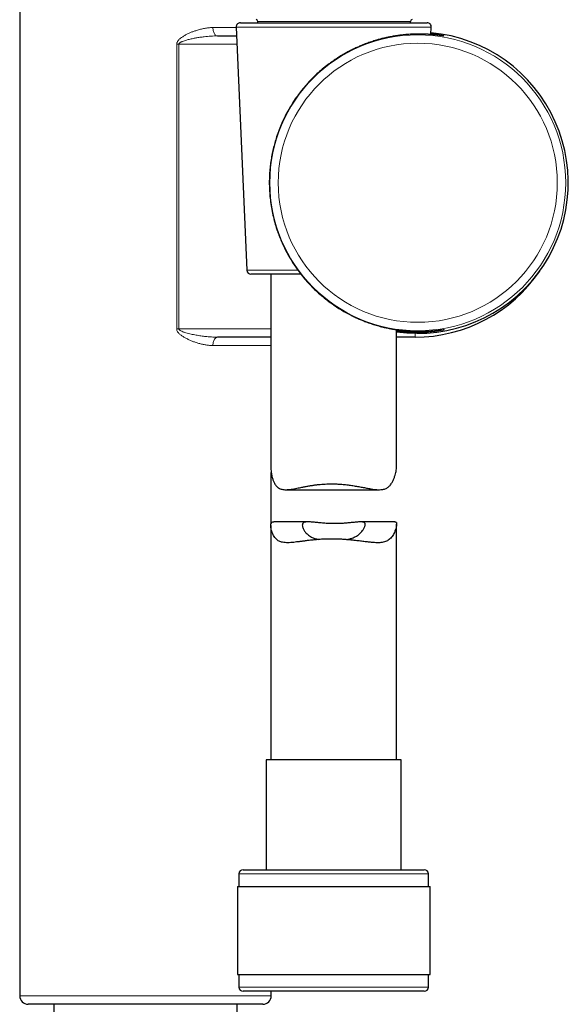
# Model space of a CAD drawing. Header units: millimetres. Extents: x 8 to 2230, y 12 to 2204.
# Tile 150 of 163: x 1567 to 1632, y 1592 to 1709. Entities that reach past the tile are written whole.
import ezdxf

# ---------------------------------------------------------------- set-up
doc = ezdxf.new("R2010")
doc.units = ezdxf.units.MM

msp = doc.modelspace()

# ---------------------------------------------------------------- linework, layer by layer
at = {"color": 7, "linetype": 'Continuous', "lineweight": 30}
for p, q in [((1566.63, 1712.84), (1566.63, 1592.84)), ((1592.45, 1708.36), (1593.71, 1679.36)), ((1592.95, 1708.89), (1603.73, 1708.89)), ((1595.02, 1708.89), (1595.02, 1709.05)), ((1603.73, 1708.89), (1615.21, 1708.89)), ((1613.22, 1708.89), (1613.22, 1709.05)), ((1615.67, 1707.48), (1615.71, 1708.36)), ((1590.21, 1707.31), (1592.5, 1707.31)), ((1600.19, 1678.89), (1594.21, 1678.89)), ((1596.58, 1678.89), (1596.58, 1655.79)), ((1611.58, 1656.05), (1611.58, 1672.28)), ((1596.58, 1671.39), (1590.22, 1671.39)), ((1613.77, 1671.39), (1611.58, 1671.39)), ((1596.63, 1649.19), (1596.63, 1655.24)), ((1598.34, 1653.2), (1609.5, 1653.2)), ((1596.58, 1648.92), (1596.58, 1621.01)), ((1600.99, 1649.37), (1596.93, 1649.37)), ((1611.36, 1649.37), (1607.3, 1649.37)), ((1611.58, 1621.01), (1611.58, 1649.1)), ((1596.03, 1621.01), (1596.03, 1607.89)), ((1612.13, 1621.01), (1596.03, 1621.01)), ((1612.13, 1607.89), (1612.13, 1621.01)), ((1592.78, 1607.39), (1592.78, 1605.89)), ((1593.28, 1607.89), (1614.88, 1607.89)), ((1615.38, 1605.89), (1615.38, 1607.39)), ((1592.61, 1605.89), (1592.61, 1595.39)), ((1592.61, 1605.89), (1615.56, 1605.89)), ((1615.56, 1595.39), (1615.56, 1605.89)), ((1592.61, 1595.39), (1615.56, 1595.39)), ((1592.78, 1595.39), (1592.78, 1593.89)), ((1615.38, 1593.89), (1615.38, 1595.39)), ((1603.74, 1593.39), (1593.28, 1593.39)), ((1596.63, 1592.84), (1596.63, 1593.39)), ((1614.88, 1593.39), (1603.74, 1593.39)), ((1595.63, 1591.84), (1567.63, 1591.84)), ((1570.68, 1591.84), (1570.68, 1407.85)), ((1592.58, 1422.62), (1592.58, 1591.84))]:
    msp.add_line(p, q, dxfattribs=at)
at = {"color": 252, "linetype": 'Continuous', "lineweight": 0}
for p, q in [((1589.68, 1708.31), (1592.46, 1708.31)), ((1615.71, 1708.36), (1592.45, 1708.36)), ((1595.02, 1709.05), (1613.22, 1709.05)), ((1585.35, 1672.39), (1585.35, 1706.32)), ((1585.6, 1706.32), (1585.35, 1706.32)), ((1592.54, 1706.31), (1585.6, 1706.32)), ((1585.6, 1706.32), (1585.6, 1672.39)), ((1593.71, 1679.36), (1599.82, 1679.36)), ((1585.35, 1672.39), (1585.6, 1672.39)), ((1585.6, 1672.39), (1596.58, 1672.39)), ((1613.77, 1671.39), (1613.77, 1671.85)), ((1596.58, 1670.39), (1589.68, 1670.39)), ((1615.38, 1607.39), (1592.78, 1607.39)), ((1592.78, 1593.89), (1603.72, 1593.89)), ((1603.72, 1593.89), (1615.38, 1593.89)), ((1566.63, 1592.84), (1596.63, 1592.84))]:
    msp.add_line(p, q, dxfattribs=at)
at = {"color": 252, "linetype": 'Continuous', "lineweight": 0, "flags": 128}
for points in [[(1590.21, 1707.31), (1590.15, 1707.32), (1590.09, 1707.34), (1590.02, 1707.38), (1589.97, 1707.43), (1589.91, 1707.49), (1589.86, 1707.56), (1589.81, 1707.65), (1589.77, 1707.75), (1589.74, 1707.85), (1589.71, 1707.96), (1589.69, 1708.07), (1589.68, 1708.19), (1589.68, 1708.31)], [(1589.68, 1670.39), (1589.68, 1670.51), (1589.69, 1670.63), (1589.71, 1670.75), (1589.74, 1670.86), (1589.77, 1670.96), (1589.81, 1671.06), (1589.86, 1671.14), (1589.91, 1671.21), (1589.97, 1671.28), (1590.02, 1671.33), (1590.09, 1671.36), (1590.15, 1671.38), (1590.22, 1671.39)]]:
    msp.add_lwpolyline(points, dxfattribs=at)
at = {"color": 252, "linetype": 'Continuous', "lineweight": 0}
for radius in [17.64, 16.64]:
    msp.add_circle((1614.1, 1689.8), radius, dxfattribs=at)
at = {"color": 7, "linetype": 'Continuous', "lineweight": 30}
for centre, radius, start, end in [((1592.95, 1708.39), 0.5, 90, 182.4813), ((1594.82, 1709.05), 0.2, 0, 90), ((1613.42, 1709.05), 0.2, 90, 180), ((1615.21, 1708.39), 0.5, 357.5187, 90), ((1614.1, 1689.8), 17.95, 261.9391, 84.9495), ((1594.21, 1679.39), 0.5, 182.4813, 270), ((1613.77, 1689.35), 17.96, 270, 325.883), ((1593.28, 1607.39), 0.5, 90, 180), ((1614.88, 1607.39), 0.5, 0, 90), ((1593.28, 1593.89), 0.5, 180, 270), ((1614.88, 1593.89), 0.5, 270, 0), ((1567.63, 1592.84), 1, 180, 270), ((1595.63, 1592.84), 1, 270, 0)]:
    msp.add_arc(centre, radius, start, end, dxfattribs=at)
at = {"color": 252, "linetype": 'Continuous', "lineweight": 0}
msp.add_arc((1614.1, 1689.8), 17.95, 261.9391, 84.9495, dxfattribs=at)
for points, knots in [([(1585.35, 1706.32), (1585.35, 1706.35), (1585.35, 1706.42), (1585.39, 1706.53), (1585.44, 1706.64), (1585.53, 1706.77), (1585.66, 1706.91), (1585.82, 1707.05), (1586.04, 1707.2), (1586.31, 1707.38), (1586.65, 1707.56), (1587, 1707.71), (1587.35, 1707.85), (1587.75, 1707.98), (1588.18, 1708.11), (1588.66, 1708.22), (1589.13, 1708.29), (1589.47, 1708.31), (1589.65, 1708.31), (1589.68, 1708.31)], [0, 0, 0, 0, 0.019656, 0.039338, 0.063955, 0.088628, 0.128149, 0.16788, 0.207582, 0.281537, 0.355705, 0.430077, 0.504487, 0.578646, 0.679436, 0.780508, 0.881487, 0.982151, 1, 1, 1, 1]), ([(1585.6, 1706.32), (1585.6, 1706.33), (1585.6, 1706.37), (1585.64, 1706.43), (1585.7, 1706.48), (1585.79, 1706.54), (1585.9, 1706.6), (1586.06, 1706.67), (1586.34, 1706.77), (1586.73, 1706.87), (1587.19, 1706.98), (1587.65, 1707.07), (1588.13, 1707.15), (1588.72, 1707.23), (1589.29, 1707.28), (1589.82, 1707.31), (1590.08, 1707.31), (1590.21, 1707.31)], [0, 0, 0, 0, 0.009937, 0.023051, 0.041215, 0.060043, 0.087385, 0.114923, 0.170617, 0.266545, 0.362785, 0.459587, 0.556501, 0.665459, 0.83236, 0.916125, 1, 1, 1, 1]), ([(1615.68, 1707.59), (1615.73, 1707.58), (1615.9, 1707.56), (1616.15, 1707.53), (1616.39, 1707.5), (1616.59, 1707.46), (1616.75, 1707.44), (1616.89, 1707.41), (1617.01, 1707.39), (1617.11, 1707.36), (1617.19, 1707.34), (1617.25, 1707.33), (1617.27, 1707.32), (1617.24, 1707.32), (1617.19, 1707.32), (1617.12, 1707.33), (1617.02, 1707.34), (1616.88, 1707.36), (1616.7, 1707.38), (1616.48, 1707.41), (1616.22, 1707.43), (1615.97, 1707.46), (1615.71, 1707.48), (1615.48, 1707.5), (1615.32, 1707.5), (1615.27, 1707.51)], [0, 0, 0, 0, 0.024923, 0.076513, 0.128063, 0.167203, 0.206342, 0.24413, 0.281919, 0.327804, 0.373718, 0.419603, 0.476537, 0.533472, 0.570953, 0.608433, 0.653938, 0.699472, 0.744978, 0.801402, 0.857826, 0.896064, 0.934302, 0.980705, 1, 1, 1, 1]), ([(1589.68, 1670.39), (1589.54, 1670.4), (1589.27, 1670.4), (1588.84, 1670.46), (1588.42, 1670.54), (1587.99, 1670.65), (1587.58, 1670.78), (1587.18, 1670.92), (1586.81, 1671.08), (1586.45, 1671.26), (1586.11, 1671.45), (1585.86, 1671.63), (1585.68, 1671.78), (1585.56, 1671.9), (1585.46, 1672.03), (1585.39, 1672.16), (1585.36, 1672.28), (1585.35, 1672.34), (1585.35, 1672.38), (1585.35, 1672.39)], [0, 0, 0, 0, 0.089957, 0.180221, 0.270677, 0.361104, 0.451197, 0.53119, 0.611236, 0.691192, 0.763166, 0.835049, 0.866382, 0.897691, 0.930069, 0.962304, 0.978698, 0.995079, 1, 1, 1, 1]), ([(1590.22, 1671.39), (1590.03, 1671.39), (1589.66, 1671.4), (1589.09, 1671.44), (1588.53, 1671.5), (1587.95, 1671.59), (1587.36, 1671.69), (1586.84, 1671.81), (1586.42, 1671.92), (1586.11, 1672.02), (1585.87, 1672.12), (1585.72, 1672.21), (1585.65, 1672.27), (1585.61, 1672.33), (1585.6, 1672.37), (1585.6, 1672.39), (1585.6, 1672.39)], [0, 0, 0, 0, 0.118085, 0.236485, 0.355653, 0.475024, 0.600765, 0.726771, 0.79876, 0.870947, 0.928336, 0.952845, 0.977989, 0.989246, 0.997306, 1, 1, 1, 1]), ([(1615.27, 1672.1), (1615.33, 1672.11), (1615.49, 1672.11), (1615.71, 1672.13), (1615.95, 1672.15), (1616.17, 1672.17), (1616.41, 1672.19), (1616.63, 1672.22), (1616.84, 1672.25), (1616.99, 1672.26), (1617.1, 1672.28), (1617.18, 1672.29), (1617.23, 1672.29), (1617.26, 1672.29), (1617.26, 1672.29), (1617.24, 1672.28), (1617.18, 1672.26), (1617.07, 1672.24), (1616.93, 1672.21), (1616.78, 1672.18), (1616.62, 1672.15), (1616.43, 1672.12), (1616.19, 1672.08), (1615.91, 1672.05), (1615.57, 1672.01), (1615.18, 1671.98), (1614.75, 1671.95), (1614.45, 1671.94), (1614.29, 1671.94)], [0, 0, 0, 0, 0.022139, 0.053774, 0.085408, 0.118922, 0.152436, 0.197686, 0.242973, 0.288222, 0.322633, 0.357043, 0.388891, 0.420738, 0.459418, 0.498123, 0.536803, 0.584796, 0.63279, 0.664599, 0.696408, 0.735009, 0.773632, 0.812233, 0.860066, 0.907899, 0.95395, 1, 1, 1, 1])]:
    msp.add_open_spline(points, degree=3, knots=knots, dxfattribs=at)
at = {"color": 7, "linetype": 'Continuous', "lineweight": 30}
for points, knots in [([(1615.27, 1707.51), (1615.21, 1707.51), (1615.03, 1707.52), (1614.69, 1707.53), (1614.24, 1707.53), (1613.74, 1707.53), (1613.27, 1707.51), (1612.86, 1707.48), (1612.45, 1707.44), (1611.98, 1707.39), (1611.44, 1707.31), (1610.94, 1707.23), (1610.47, 1707.13), (1610.04, 1707.04), (1609.61, 1706.93), (1609.12, 1706.79), (1608.58, 1706.62), (1607.98, 1706.41), (1607.44, 1706.2), (1606.94, 1705.98), (1606.49, 1705.78), (1606.06, 1705.56), (1605.59, 1705.32), (1605.08, 1705.02), (1604.53, 1704.68), (1604.04, 1704.35), (1603.59, 1704.04), (1603.11, 1703.67), (1602.54, 1703.2), (1601.9, 1702.62), (1601.27, 1702), (1600.68, 1701.34), (1600.13, 1700.66), (1599.61, 1699.97), (1599.14, 1699.26), (1598.69, 1698.51), (1598.27, 1697.73), (1597.89, 1696.92), (1597.55, 1696.1), (1597.28, 1695.32), (1597.05, 1694.56), (1596.86, 1693.84), (1596.7, 1693.1), (1596.58, 1692.35), (1596.48, 1691.59), (1596.42, 1690.81), (1596.39, 1690.03), (1596.4, 1689.22), (1596.45, 1688.38), (1596.54, 1687.5), (1596.68, 1686.61), (1596.87, 1685.73), (1597.09, 1684.87), (1597.34, 1684.1), (1597.59, 1683.41), (1597.84, 1682.8), (1598.12, 1682.2), (1598.41, 1681.61), (1598.73, 1681.03), (1599.08, 1680.45), (1599.44, 1679.89), (1599.86, 1679.3), (1600.34, 1678.68), (1600.89, 1678.03), (1601.48, 1677.4), (1602.11, 1676.79), (1602.76, 1676.22), (1603.34, 1675.76), (1603.85, 1675.39), (1604.32, 1675.06), (1604.85, 1674.72), (1605.45, 1674.37), (1606.01, 1674.07), (1606.52, 1673.82), (1606.99, 1673.6), (1607.45, 1673.41), (1607.97, 1673.21), (1608.53, 1673), (1609.15, 1672.81), (1609.71, 1672.65), (1610.22, 1672.53), (1610.66, 1672.44), (1611.07, 1672.36), (1611.51, 1672.29), (1611.98, 1672.22), (1612.48, 1672.16), (1612.92, 1672.13), (1613.31, 1672.1), (1613.66, 1672.09), (1613.99, 1672.08), (1614.35, 1672.08), (1614.72, 1672.08), (1615.04, 1672.09), (1615.22, 1672.1), (1615.27, 1672.1)], [0, 0, 0, 0, 0.005835, 0.015812, 0.02818, 0.040547, 0.051774, 0.059549, 0.067325, 0.07781, 0.088302, 0.098786, 0.106747, 0.114708, 0.1226, 0.130492, 0.141146, 0.151808, 0.162461, 0.170556, 0.17865, 0.186356, 0.194062, 0.204439, 0.214822, 0.2252, 0.233058, 0.240917, 0.254568, 0.268219, 0.282684, 0.297149, 0.311102, 0.325056, 0.33896, 0.352864, 0.367556, 0.382248, 0.396396, 0.410544, 0.422607, 0.43467, 0.446872, 0.459074, 0.471467, 0.483859, 0.496408, 0.508957, 0.522857, 0.536758, 0.551486, 0.566215, 0.580427, 0.594641, 0.605314, 0.615987, 0.626739, 0.63749, 0.648343, 0.659195, 0.670127, 0.68106, 0.694488, 0.707916, 0.722123, 0.736329, 0.75004, 0.763749, 0.772007, 0.780265, 0.791392, 0.802526, 0.813651, 0.822098, 0.830546, 0.838758, 0.846971, 0.858066, 0.86917, 0.880265, 0.888707, 0.897149, 0.904678, 0.912207, 0.922355, 0.932509, 0.942656, 0.950352, 0.958047, 0.965921, 0.973795, 0.984405, 0.995021, 1, 1, 1, 1]), ([(1617.11, 1707.33), (1617.11, 1707.33), (1617.11, 1707.33), (1617.1, 1707.33), (1617.08, 1707.34), (1617.05, 1707.34), (1617.01, 1707.34), (1616.95, 1707.35), (1616.88, 1707.36), (1616.8, 1707.37), (1616.7, 1707.38), (1616.59, 1707.39), (1616.47, 1707.41), (1616.33, 1707.42), (1616.17, 1707.44), (1616.01, 1707.45), (1615.83, 1707.47), (1615.64, 1707.48), (1615.45, 1707.5), (1615.32, 1707.5), (1615.26, 1707.51)], [0, 0, 0, 0, 0.007492, 0.042583, 0.084067, 0.131777, 0.184815, 0.241933, 0.298534, 0.356732, 0.417594, 0.480405, 0.544649, 0.609929, 0.675934, 0.742416, 0.809177, 0.876047, 0.942851, 1, 1, 1, 1]), ([(1614.29, 1671.94), (1614.12, 1671.93), (1613.79, 1671.93), (1613.24, 1671.94), (1612.68, 1671.97), (1612.18, 1672.02), (1611.81, 1672.06), (1611.64, 1672.08), (1611.58, 1672.09)], [0, 0, 0, 0, 0.211063, 0.422123, 0.626314, 0.830501, 0.942511, 1, 1, 1, 1]), ([(1615.26, 1672.1), (1615.3, 1672.1), (1615.42, 1672.11), (1615.6, 1672.12), (1615.79, 1672.14), (1615.97, 1672.15), (1616.13, 1672.17), (1616.29, 1672.18), (1616.43, 1672.2), (1616.56, 1672.21), (1616.68, 1672.23), (1616.78, 1672.24), (1616.87, 1672.25), (1616.95, 1672.26), (1617.01, 1672.27), (1617.06, 1672.27), (1617.09, 1672.27), (1617.1, 1672.28), (1617.11, 1672.28), (1617.11, 1672.28)], [0, 0, 0, 0, 0.042168, 0.108385, 0.174879, 0.241256, 0.307696, 0.373806, 0.439246, 0.503664, 0.567513, 0.632582, 0.696609, 0.759263, 0.819989, 0.871785, 0.926277, 0.968989, 1, 1, 1, 1]), ([(1596.58, 1655.79), (1596.58, 1655.79), (1596.58, 1655.69), (1596.6, 1655.46), (1596.64, 1655.08), (1596.73, 1654.69), (1596.85, 1654.3), (1596.98, 1654.01), (1597.12, 1653.78), (1597.26, 1653.61), (1597.41, 1653.46), (1597.59, 1653.35), (1597.79, 1653.27), (1598.01, 1653.22), (1598.25, 1653.2), (1598.52, 1653.21), (1598.83, 1653.23), (1599.16, 1653.28), (1599.49, 1653.34), (1599.83, 1653.41), (1600.19, 1653.48), (1600.58, 1653.56), (1601, 1653.63), (1601.42, 1653.7), (1601.84, 1653.77), (1602.25, 1653.82), (1602.65, 1653.85), (1603.05, 1653.88), (1603.44, 1653.9), (1603.71, 1653.9), (1603.84, 1653.9)], [0, 0, 0, 0, 0.002602, 0.048954, 0.095553, 0.158245, 0.205664, 0.253287, 0.284454, 0.315787, 0.347389, 0.379316, 0.410539, 0.442056, 0.473858, 0.505871, 0.544289, 0.580242, 0.616355, 0.649934, 0.683615, 0.722676, 0.760495, 0.798457, 0.834459, 0.870598, 0.902775, 0.93506, 0.967472, 1, 1, 1, 1]), ([(1603.84, 1653.9), (1604.04, 1653.9), (1604.44, 1653.89), (1605.04, 1653.86), (1605.64, 1653.79), (1606.23, 1653.71), (1606.79, 1653.62), (1607.34, 1653.52), (1607.87, 1653.42), (1608.33, 1653.33), (1608.73, 1653.27), (1609.07, 1653.22), (1609.4, 1653.2), (1609.68, 1653.2), (1609.92, 1653.23), (1610.13, 1653.28), (1610.32, 1653.35), (1610.5, 1653.45), (1610.65, 1653.57), (1610.8, 1653.72), (1610.92, 1653.88), (1611.07, 1654.11), (1611.21, 1654.4), (1611.34, 1654.75), (1611.44, 1655.08), (1611.51, 1655.39), (1611.55, 1655.68), (1611.58, 1655.9), (1611.58, 1656.01), (1611.58, 1656.05)], [0, 0, 0, 0, 0.046261, 0.093272, 0.140657, 0.18879, 0.235186, 0.281874, 0.328995, 0.376714, 0.411339, 0.446118, 0.481108, 0.51634, 0.542507, 0.568829, 0.595361, 0.622109, 0.648252, 0.674574, 0.701053, 0.727634, 0.774011, 0.820602, 0.861854, 0.901245, 0.940752, 0.978491, 1, 1, 1, 1]), ([(1603.84, 1647.32), (1603.64, 1647.32), (1603.23, 1647.31), (1602.62, 1647.29), (1602.02, 1647.24), (1601.44, 1647.19), (1600.93, 1647.13), (1600.47, 1647.07), (1600.05, 1647.01), (1599.66, 1646.97), (1599.29, 1646.92), (1598.94, 1646.89), (1598.6, 1646.88), (1598.28, 1646.88), (1598, 1646.92), (1597.75, 1646.98), (1597.55, 1647.06), (1597.36, 1647.18), (1597.19, 1647.33), (1597.04, 1647.51), (1596.9, 1647.72), (1596.79, 1647.96), (1596.7, 1648.22), (1596.63, 1648.47), (1596.59, 1648.7), (1596.58, 1648.89), (1596.58, 1649.05), (1596.61, 1649.18), (1596.67, 1649.28), (1596.75, 1649.34), (1596.83, 1649.37), (1596.9, 1649.37), (1596.93, 1649.37)], [0, 0, 0, 0, 0.042451, 0.08555, 0.128975, 0.173059, 0.211692, 0.247287, 0.280743, 0.314335, 0.34574, 0.379262, 0.412957, 0.446883, 0.481063, 0.509534, 0.538214, 0.567158, 0.596334, 0.627285, 0.660828, 0.694505, 0.730733, 0.770606, 0.800597, 0.830696, 0.860989, 0.891541, 0.921668, 0.952075, 0.98279, 1, 1, 1, 1]), ([(1605.59, 1647.25), (1605.66, 1647.26), (1605.8, 1647.29), (1606, 1647.34), (1606.2, 1647.4), (1606.4, 1647.48), (1606.61, 1647.57), (1606.81, 1647.68), (1607, 1647.81), (1607.19, 1647.96), (1607.37, 1648.13), (1607.52, 1648.32), (1607.64, 1648.49), (1607.72, 1648.65), (1607.78, 1648.8), (1607.82, 1648.93), (1607.83, 1649.05), (1607.83, 1649.14), (1607.8, 1649.21), (1607.76, 1649.26), (1607.69, 1649.31), (1607.61, 1649.34), (1607.51, 1649.36), (1607.39, 1649.37), (1607.26, 1649.37), (1607.1, 1649.36), (1606.93, 1649.35), (1606.74, 1649.33), (1606.52, 1649.31), (1606.29, 1649.29), (1606.04, 1649.26), (1605.77, 1649.23), (1605.48, 1649.21), (1605.19, 1649.19), (1604.88, 1649.17), (1604.57, 1649.16), (1604.25, 1649.16), (1603.94, 1649.16), (1603.63, 1649.17), (1603.32, 1649.18), (1603.02, 1649.2), (1602.73, 1649.22), (1602.45, 1649.25), (1602.17, 1649.28), (1601.91, 1649.3), (1601.66, 1649.33), (1601.43, 1649.35), (1601.21, 1649.36), (1601.02, 1649.37), (1600.85, 1649.37), (1600.7, 1649.35), (1600.58, 1649.33), (1600.48, 1649.28), (1600.41, 1649.22), (1600.37, 1649.15), (1600.34, 1649.07), (1600.33, 1648.96), (1600.34, 1648.83), (1600.38, 1648.68), (1600.45, 1648.51), (1600.54, 1648.34), (1600.66, 1648.17), (1600.8, 1648), (1600.98, 1647.84), (1601.18, 1647.69), (1601.4, 1647.56), (1601.61, 1647.46), (1601.82, 1647.39), (1602.04, 1647.32), (1602.2, 1647.28), (1602.29, 1647.26)], [0, 0, 0, 0, 0.011366, 0.02207, 0.03282, 0.046547, 0.060365, 0.074292, 0.0883, 0.106236, 0.124308, 0.142767, 0.161347, 0.176748, 0.192322, 0.207993, 0.223885, 0.236625, 0.249453, 0.262397, 0.275438, 0.288174, 0.300997, 0.313928, 0.326943, 0.340166, 0.353469, 0.366871, 0.380351, 0.394833, 0.40941, 0.424134, 0.439059, 0.453994, 0.469037, 0.484249, 0.499695, 0.514297, 0.529003, 0.543868, 0.558951, 0.573521, 0.588189, 0.603007, 0.618031, 0.632948, 0.647971, 0.663163, 0.67859, 0.693126, 0.70778, 0.722628, 0.73775, 0.750897, 0.764144, 0.777518, 0.790991, 0.807554, 0.824249, 0.841292, 0.858434, 0.875558, 0.892781, 0.910344, 0.928043, 0.945744, 0.96007, 0.972708, 0.98542, 1, 1, 1, 1]), ([(1611.36, 1649.37), (1611.38, 1649.37), (1611.44, 1649.37), (1611.5, 1649.34), (1611.55, 1649.28), (1611.58, 1649.2), (1611.58, 1649.08), (1611.57, 1648.93), (1611.54, 1648.74), (1611.47, 1648.51), (1611.38, 1648.24), (1611.26, 1647.99), (1611.12, 1647.75), (1610.96, 1647.53), (1610.79, 1647.34), (1610.59, 1647.18), (1610.37, 1647.06), (1610.13, 1646.97), (1609.86, 1646.91), (1609.57, 1646.88), (1609.27, 1646.88), (1608.94, 1646.89), (1608.55, 1646.92), (1608.09, 1646.97), (1607.55, 1647.03), (1606.98, 1647.11), (1606.41, 1647.17), (1605.84, 1647.23), (1605.31, 1647.27), (1604.8, 1647.3), (1604.32, 1647.32), (1604, 1647.32), (1603.84, 1647.32)], [0, 0, 0, 0, 0.018794, 0.047252, 0.075926, 0.104048, 0.132401, 0.161015, 0.189823, 0.227983, 0.264792, 0.301709, 0.335203, 0.368809, 0.400561, 0.430759, 0.461197, 0.491955, 0.522984, 0.553096, 0.583395, 0.613876, 0.644497, 0.6876, 0.731325, 0.775356, 0.820012, 0.859506, 0.899236, 0.933134, 0.96719, 1, 1, 1, 1])]:
    msp.add_open_spline(points, degree=3, knots=knots, dxfattribs=at)

doc.saveas('drawing.dxf')
